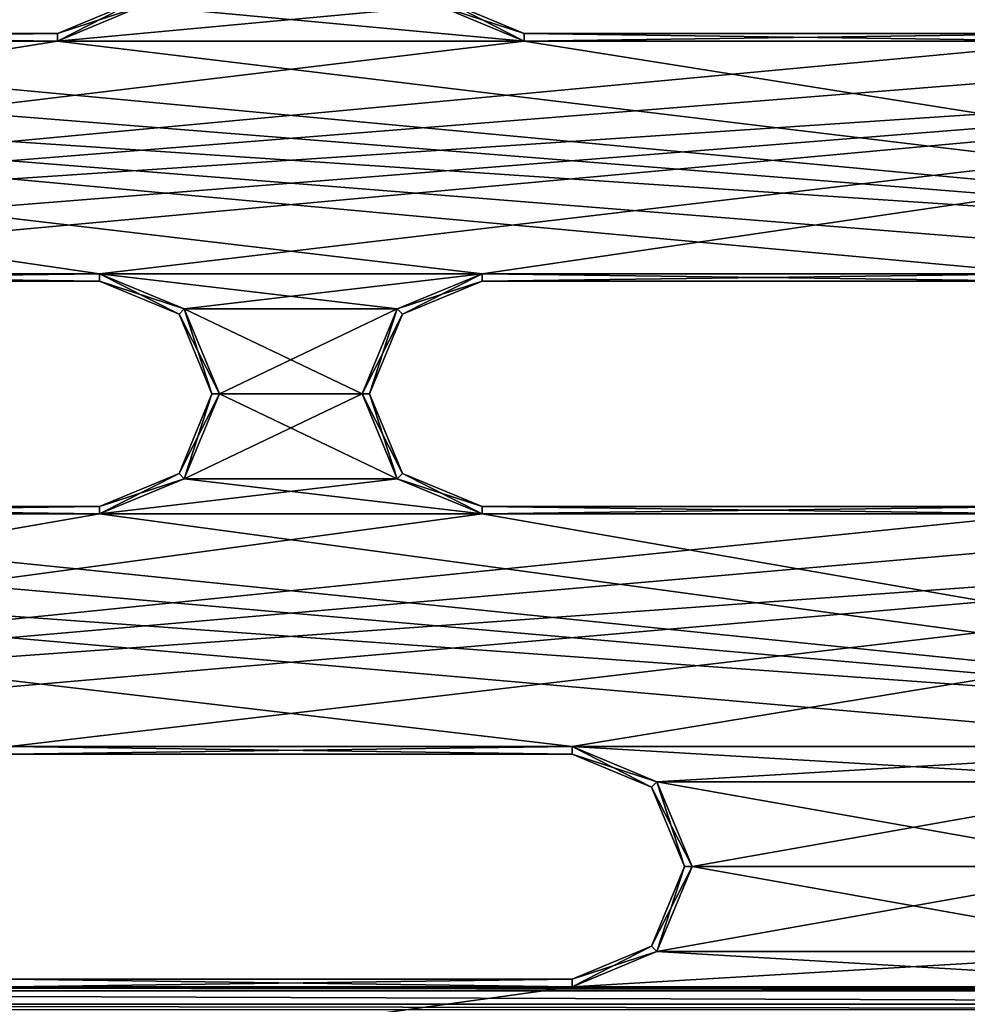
# Model space of a CAD drawing. Header units: inches. Extents: x -12.5 to 12.5, y -27.4 to 0.
# Tile 95 of 136: x -0.9 to 2.3, y -16.8 to -13.6. Entities that reach past the tile are written whole.
import ezdxf

# ---------------------------------------------------------------- set-up
doc = ezdxf.new("R2010")
doc.units = ezdxf.units.IN
doc.header["$LTSCALE"] = 52.148148
doc.header["$MEASUREMENT"] = 0
for name, color, linetype in [('1', 7, 'CONTINUOUS'), ('1164', 7, 'CONTINUOUS'), ('1576', 7, 'CONTINUOUS'), ('1577', 7, 'CONTINUOUS'), ('1580', 7, 'CONTINUOUS'), ('1581', 7, 'CONTINUOUS'), ('1585', 7, 'CONTINUOUS'), ('1586', 7, 'CONTINUOUS'), ('1588', 7, 'CONTINUOUS'), ('1591', 7, 'CONTINUOUS'), ('1592', 7, 'CONTINUOUS'), ('1595', 7, 'CONTINUOUS'), ('1598', 7, 'CONTINUOUS'), ('1599', 7, 'CONTINUOUS'), ('1624', 7, 'CONTINUOUS'), ('1625', 7, 'CONTINUOUS'), ('1626', 7, 'CONTINUOUS'), ('1628', 7, 'CONTINUOUS'), ('1629', 7, 'CONTINUOUS'), ('1630', 7, 'CONTINUOUS'), ('1632', 7, 'CONTINUOUS'), ('1633', 7, 'CONTINUOUS'), ('1634', 7, 'CONTINUOUS'), ('1636', 7, 'CONTINUOUS'), ('1638', 7, 'CONTINUOUS'), ('1639', 7, 'CONTINUOUS'), ('1640', 7, 'CONTINUOUS'), ('1642', 7, 'CONTINUOUS'), ('1643', 7, 'CONTINUOUS'), ('1644', 7, 'CONTINUOUS'), ('1646', 7, 'CONTINUOUS'), ('1647', 7, 'CONTINUOUS'), ('1672', 7, 'CONTINUOUS'), ('1673', 7, 'CONTINUOUS'), ('1674', 7, 'CONTINUOUS'), ('1676', 7, 'CONTINUOUS'), ('1677', 7, 'CONTINUOUS'), ('1678', 7, 'CONTINUOUS'), ('1680', 7, 'CONTINUOUS'), ('1681', 7, 'CONTINUOUS'), ('1682', 7, 'CONTINUOUS'), ('9', 7, 'CONTINUOUS')]:
    doc.layers.add(name, color=color, linetype=linetype)

msp = doc.modelspace()

# ---------------------------------------------------------------- linework, layer by layer
at = {"layer": '1', "linetype": 'Continuous'}
for points in [[(-0.4947, -13.5168), (-0.7775, -13.634), (0.4947, -13.5168), (-0.4947, -13.5168)], [(-0.7775, -13.634), (0.7775, -13.634), (0.4947, -13.5168), (-0.7775, -13.634)], [(-0.7775, -13.634), (-2.6525, -13.634), (-5.6625, -14.409), (-0.7775, -13.634)], [(0.7775, -13.634), (-0.7775, -13.634), (-5.6625, -14.409), (0.7775, -13.634)], [(2.6525, -13.634), (0.7775, -13.634), (-5.6625, -14.409), (2.6525, -13.634)], [(4.0585, -13.634), (2.6525, -13.634), (-5.6625, -14.409), (4.0585, -13.634)], [(5.9335, -13.634), (4.0585, -13.634), (-5.6625, -14.409), (5.9335, -13.634)], [(-3.7875, -14.409), (5.9335, -13.634), (-5.6625, -14.409), (-3.7875, -14.409)], [(5.9335, -13.634), (-3.7875, -14.409), (-2.5125, -14.409), (5.9335, -13.634)], [(-0.6375, -14.409), (5.9335, -13.634), (-2.5125, -14.409), (-0.6375, -14.409)], [(5.9335, -13.634), (-0.6375, -14.409), (0.6375, -14.409), (5.9335, -13.634)], [(2.5125, -14.409), (5.9335, -13.634), (0.6375, -14.409), (2.5125, -14.409)], [(-0.6375, -14.409), (-0.3547, -14.5262), (0.6375, -14.409), (-0.6375, -14.409)], [(0.6375, -14.409), (-0.3547, -14.5262), (0.3547, -14.5262), (0.6375, -14.409)], [(-0.3547, -14.5262), (-0.2375, -14.809), (0.3547, -14.5262), (-0.3547, -14.5262)], [(0.3547, -14.5262), (-0.2375, -14.809), (0.2375, -14.809), (0.3547, -14.5262)], [(-0.2375, -14.809), (-0.3547, -15.0918), (0.2375, -14.809), (-0.2375, -14.809)], [(0.2375, -14.809), (-0.3547, -15.0918), (0.3547, -15.0918), (0.2375, -14.809)], [(-0.3547, -15.0918), (-0.6375, -15.209), (0.3547, -15.0918), (-0.3547, -15.0918)], [(-0.6375, -15.209), (0.6375, -15.209), (0.3547, -15.0918), (-0.6375, -15.209)], [(-0.6375, -15.209), (-2.5125, -15.209), (-5.0895, -15.984), (-0.6375, -15.209)], [(0.6375, -15.209), (-0.6375, -15.209), (-5.0895, -15.984), (0.6375, -15.209)], [(2.5125, -15.209), (0.6375, -15.209), (-5.0895, -15.984), (2.5125, -15.209)], [(3.7875, -15.209), (2.5125, -15.209), (-5.0895, -15.984), (3.7875, -15.209)], [(5.6625, -15.209), (3.7875, -15.209), (-5.0895, -15.984), (5.6625, -15.209)], [(-3.2145, -15.984), (5.6625, -15.209), (-5.0895, -15.984), (-3.2145, -15.984)], [(5.6625, -15.209), (-3.2145, -15.984), (-0.9375, -15.984), (5.6625, -15.209)], [(0.9375, -15.984), (5.6625, -15.209), (-0.9375, -15.984), (0.9375, -15.984)], [(5.6625, -15.209), (0.9375, -15.984), (3.2145, -15.984), (5.6625, -15.209)], [(0.9375, -15.984), (1.2203, -16.1012), (3.2145, -15.984), (0.9375, -15.984)], [(3.2145, -15.984), (1.2203, -16.1012), (2.9317, -16.1012), (3.2145, -15.984)], [(1.2203, -16.1012), (1.3375, -16.384), (2.9317, -16.1012), (1.2203, -16.1012)], [(2.9317, -16.1012), (1.3375, -16.384), (2.8145, -16.384), (2.9317, -16.1012)], [(1.3375, -16.384), (1.2203, -16.6668), (2.8145, -16.384), (1.3375, -16.384)], [(2.8145, -16.384), (1.2203, -16.6668), (2.9317, -16.6668), (2.8145, -16.384)], [(1.2203, -16.6668), (0.9375, -16.784), (2.9317, -16.6668), (1.2203, -16.6668)], [(0.9375, -16.784), (3.2145, -16.784), (2.9317, -16.6668), (0.9375, -16.784)], [(0.9375, -16.784), (-0.9375, -16.784), (-4.6675, -17.559), (0.9375, -16.784)], [(3.2145, -16.784), (0.9375, -16.784), (-4.6675, -17.559), (3.2145, -16.784)], [(5.0895, -16.784), (3.2145, -16.784), (-4.6675, -17.559), (5.0895, -16.784)], [(-2.7925, -17.559), (5.0895, -16.784), (-4.6675, -17.559), (-2.7925, -17.559)], [(5.0895, -16.784), (-2.7925, -17.559), (-0.9375, -17.559), (5.0895, -16.784)], [(0.9375, -17.559), (5.0895, -16.784), (-0.9375, -17.559), (0.9375, -17.559)], [(5.0895, -16.784), (0.9375, -17.559), (2.7925, -17.559), (5.0895, -16.784)]]:
    msp.add_3dface(points, dxfattribs=at)
at = {"layer": '1164', "linetype": 'Continuous'}
for points in [[(-6.3257, -16.798, -0.375), (6.3257, -16.798, -0.375), (6.3257, -16.8425, -0.3935), (-6.3257, -16.798, -0.375)], [(-6.3257, -16.8425, -0.3935), (-6.3257, -16.798, -0.375), (6.3257, -16.8425, -0.3935), (-6.3257, -16.8425, -0.3935)], [(6.3257, -16.861, -0.438), (-6.3257, -16.861, -0.438), (-6.3257, -16.8425, -0.3935), (6.3257, -16.861, -0.438)], [(6.3257, -16.861, -0.438), (-6.3257, -16.8425, -0.3935), (6.3257, -16.8425, -0.3935), (6.3257, -16.861, -0.438)]]:
    msp.add_3dface(points, dxfattribs=at)
at = {"layer": '1576', "linetype": 'Continuous'}
for points in [[(-2.6525, -13.609, -0.025), (-0.7775, -13.609, -0.025), (-2.6525, -13.609, -0.35), (-2.6525, -13.609, -0.025)], [(-2.6525, -13.609, -0.35), (-0.7775, -13.609, -0.025), (-0.7775, -13.609, -0.35), (-2.6525, -13.609, -0.35)]]:
    msp.add_3dface(points, dxfattribs=at)
at = {"layer": '1577', "linetype": 'Continuous'}
for points in [[(-0.7775, -13.609, -0.35), (-0.7775, -13.609, -0.025), (-0.5123, -13.4992, -0.025), (-0.7775, -13.609, -0.35)], [(-0.7775, -13.609, -0.35), (-0.5123, -13.4992, -0.025), (-0.5123, -13.4992, -0.35), (-0.7775, -13.609, -0.35)]]:
    msp.add_3dface(points, dxfattribs=at)
at = {"layer": '1580', "linetype": 'Continuous'}
for points in [[(-2.6525, -13.634), (-0.7775, -13.634), (-2.6525, -13.609, -0.025), (-2.6525, -13.634)], [(-0.7775, -13.634), (-0.7775, -13.609, -0.025), (-2.6525, -13.609, -0.025), (-0.7775, -13.634)]]:
    msp.add_3dface(points, dxfattribs=at)
at = {"layer": '1581', "linetype": 'Continuous'}
for points in [[(-0.7775, -13.609, -0.025), (-0.4947, -13.5168), (-0.5123, -13.4992, -0.025), (-0.7775, -13.609, -0.025)], [(-0.7775, -13.634), (-0.4947, -13.5168), (-0.7775, -13.609, -0.025), (-0.7775, -13.634)]]:
    msp.add_3dface(points, dxfattribs=at)
at = {"layer": '1585', "linetype": 'Continuous'}
for points in [[(-0.4947, -13.5168, -0.375), (-0.7775, -13.634, -0.375), (-0.5123, -13.4992, -0.35), (-0.4947, -13.5168, -0.375)], [(-0.7775, -13.634, -0.375), (-0.7775, -13.609, -0.35), (-0.5123, -13.4992, -0.35), (-0.7775, -13.634, -0.375)]]:
    msp.add_3dface(points, dxfattribs=at)
at = {"layer": '1586', "linetype": 'Continuous'}
for points in [[(-0.7775, -13.634, -0.375), (-2.6525, -13.634, -0.375), (-0.7775, -13.609, -0.35), (-0.7775, -13.634, -0.375)], [(-2.6525, -13.634, -0.375), (-2.6525, -13.609, -0.35), (-0.7775, -13.609, -0.35), (-2.6525, -13.634, -0.375)]]:
    msp.add_3dface(points, dxfattribs=at)
at = {"layer": '1588', "linetype": 'Continuous'}
for points in [[(0.7775, -13.609, -0.025), (2.6525, -13.609, -0.025), (0.7775, -13.609, -0.35), (0.7775, -13.609, -0.025)], [(0.7775, -13.609, -0.35), (2.6525, -13.609, -0.025), (2.6525, -13.609, -0.35), (0.7775, -13.609, -0.35)]]:
    msp.add_3dface(points, dxfattribs=at)
at = {"layer": '1591', "linetype": 'Continuous'}
for points in [[(0.7775, -13.609, -0.025), (0.7775, -13.609, -0.35), (0.5123, -13.4992, -0.35), (0.7775, -13.609, -0.025)], [(0.5123, -13.4992, -0.025), (0.7775, -13.609, -0.025), (0.5123, -13.4992, -0.35), (0.5123, -13.4992, -0.025)]]:
    msp.add_3dface(points, dxfattribs=at)
at = {"layer": '1592', "linetype": 'Continuous'}
for points in [[(0.7775, -13.634), (2.6525, -13.634), (0.7775, -13.609, -0.025), (0.7775, -13.634)], [(2.6525, -13.634), (2.6525, -13.609, -0.025), (0.7775, -13.609, -0.025), (2.6525, -13.634)]]:
    msp.add_3dface(points, dxfattribs=at)
at = {"layer": '1595', "linetype": 'Continuous'}
for points in [[(0.4947, -13.5168), (0.7775, -13.634), (0.5123, -13.4992, -0.025), (0.4947, -13.5168)], [(0.7775, -13.634), (0.7775, -13.609, -0.025), (0.5123, -13.4992, -0.025), (0.7775, -13.634)]]:
    msp.add_3dface(points, dxfattribs=at)
at = {"layer": '1598', "linetype": 'Continuous'}
for points in [[(2.6525, -13.634, -0.375), (0.7775, -13.634, -0.375), (2.6525, -13.609, -0.35), (2.6525, -13.634, -0.375)], [(0.7775, -13.634, -0.375), (0.7775, -13.609, -0.35), (2.6525, -13.609, -0.35), (0.7775, -13.634, -0.375)]]:
    msp.add_3dface(points, dxfattribs=at)
at = {"layer": '1599', "linetype": 'Continuous'}
for points in [[(0.7775, -13.609, -0.35), (0.4947, -13.5168, -0.375), (0.5123, -13.4992, -0.35), (0.7775, -13.609, -0.35)], [(0.7775, -13.634, -0.375), (0.4947, -13.5168, -0.375), (0.7775, -13.609, -0.35), (0.7775, -13.634, -0.375)]]:
    msp.add_3dface(points, dxfattribs=at)
at = {"layer": '1624', "linetype": 'Continuous'}
for points in [[(-2.5125, -15.184, -0.025), (-0.6375, -15.184, -0.025), (-2.5125, -15.184, -0.35), (-2.5125, -15.184, -0.025)], [(-2.5125, -15.184, -0.35), (-0.6375, -15.184, -0.025), (-0.6375, -15.184, -0.35), (-2.5125, -15.184, -0.35)]]:
    msp.add_3dface(points, dxfattribs=at)
at = {"layer": '1625', "linetype": 'Continuous'}
for points in [[(-0.3723, -14.5438, -0.025), (-0.6375, -14.434, -0.025), (-0.3723, -14.5438, -0.35), (-0.3723, -14.5438, -0.025)], [(-0.3723, -14.5438, -0.35), (-0.6375, -14.434, -0.025), (-0.6375, -14.434, -0.35), (-0.3723, -14.5438, -0.35)], [(-0.2625, -14.809, -0.025), (-0.3723, -14.5438, -0.025), (-0.2625, -14.809, -0.35), (-0.2625, -14.809, -0.025)], [(-0.2625, -14.809, -0.35), (-0.3723, -14.5438, -0.025), (-0.3723, -14.5438, -0.35), (-0.2625, -14.809, -0.35)], [(-0.3723, -15.0742, -0.025), (-0.2625, -14.809, -0.025), (-0.3723, -15.0742, -0.35), (-0.3723, -15.0742, -0.025)], [(-0.3723, -15.0742, -0.35), (-0.2625, -14.809, -0.025), (-0.2625, -14.809, -0.35), (-0.3723, -15.0742, -0.35)], [(-0.6375, -15.184, -0.35), (-0.6375, -15.184, -0.025), (-0.3723, -15.0742, -0.025), (-0.6375, -15.184, -0.35)], [(-0.6375, -15.184, -0.35), (-0.3723, -15.0742, -0.025), (-0.3723, -15.0742, -0.35), (-0.6375, -15.184, -0.35)]]:
    msp.add_3dface(points, dxfattribs=at)
at = {"layer": '1626', "linetype": 'Continuous'}
for points in [[(-0.6375, -14.434, -0.35), (-0.6375, -14.434, -0.025), (-2.5125, -14.434, -0.025), (-0.6375, -14.434, -0.35)], [(-0.6375, -14.434, -0.35), (-2.5125, -14.434, -0.025), (-2.5125, -14.434, -0.35), (-0.6375, -14.434, -0.35)]]:
    msp.add_3dface(points, dxfattribs=at)
at = {"layer": '1628', "linetype": 'Continuous'}
for points in [[(-2.5125, -15.209), (-0.6375, -15.209), (-2.5125, -15.184, -0.025), (-2.5125, -15.209)], [(-0.6375, -15.209), (-0.6375, -15.184, -0.025), (-2.5125, -15.184, -0.025), (-0.6375, -15.209)]]:
    msp.add_3dface(points, dxfattribs=at)
at = {"layer": '1629', "linetype": 'Continuous'}
for points in [[(-0.3547, -14.5262), (-0.6375, -14.409), (-0.3723, -14.5438, -0.025), (-0.3547, -14.5262)], [(-0.6375, -14.409), (-0.6375, -14.434, -0.025), (-0.3723, -14.5438, -0.025), (-0.6375, -14.409)], [(-0.3547, -14.5262), (-0.3723, -14.5438, -0.025), (-0.2625, -14.809, -0.025), (-0.3547, -14.5262)], [(-0.2375, -14.809), (-0.3547, -14.5262), (-0.2625, -14.809, -0.025), (-0.2375, -14.809)], [(-0.3547, -15.0918), (-0.2375, -14.809), (-0.3723, -15.0742, -0.025), (-0.3547, -15.0918)], [(-0.2375, -14.809), (-0.2625, -14.809, -0.025), (-0.3723, -15.0742, -0.025), (-0.2375, -14.809)], [(-0.6375, -15.184, -0.025), (-0.3547, -15.0918), (-0.3723, -15.0742, -0.025), (-0.6375, -15.184, -0.025)], [(-0.6375, -15.209), (-0.3547, -15.0918), (-0.6375, -15.184, -0.025), (-0.6375, -15.209)]]:
    msp.add_3dface(points, dxfattribs=at)
at = {"layer": '1630', "linetype": 'Continuous'}
for points in [[(-0.6375, -14.409), (-2.5125, -14.409), (-0.6375, -14.434, -0.025), (-0.6375, -14.409)], [(-0.6375, -14.434, -0.025), (-2.5125, -14.409), (-2.5125, -14.434, -0.025), (-0.6375, -14.434, -0.025)]]:
    msp.add_3dface(points, dxfattribs=at)
at = {"layer": '1632', "linetype": 'Continuous'}
for points in [[(-2.5125, -14.409, -0.375), (-0.6375, -14.409, -0.375), (-2.5125, -14.434, -0.35), (-2.5125, -14.409, -0.375)], [(-0.6375, -14.409, -0.375), (-0.6375, -14.434, -0.35), (-2.5125, -14.434, -0.35), (-0.6375, -14.409, -0.375)]]:
    msp.add_3dface(points, dxfattribs=at)
at = {"layer": '1633', "linetype": 'Continuous'}
for points in [[(-0.6375, -14.409, -0.375), (-0.3547, -14.5262, -0.375), (-0.6375, -14.434, -0.35), (-0.6375, -14.409, -0.375)], [(-0.3547, -14.5262, -0.375), (-0.3723, -14.5438, -0.35), (-0.6375, -14.434, -0.35), (-0.3547, -14.5262, -0.375)], [(-0.3547, -14.5262, -0.375), (-0.2375, -14.809, -0.375), (-0.3723, -14.5438, -0.35), (-0.3547, -14.5262, -0.375)], [(-0.2375, -14.809, -0.375), (-0.2625, -14.809, -0.35), (-0.3723, -14.5438, -0.35), (-0.2375, -14.809, -0.375)], [(-0.3547, -15.0918, -0.375), (-0.3723, -15.0742, -0.35), (-0.2625, -14.809, -0.35), (-0.3547, -15.0918, -0.375)], [(-0.2375, -14.809, -0.375), (-0.3547, -15.0918, -0.375), (-0.2625, -14.809, -0.35), (-0.2375, -14.809, -0.375)], [(-0.3547, -15.0918, -0.375), (-0.6375, -15.209, -0.375), (-0.3723, -15.0742, -0.35), (-0.3547, -15.0918, -0.375)], [(-0.6375, -15.209, -0.375), (-0.6375, -15.184, -0.35), (-0.3723, -15.0742, -0.35), (-0.6375, -15.209, -0.375)]]:
    msp.add_3dface(points, dxfattribs=at)
at = {"layer": '1634', "linetype": 'Continuous'}
for points in [[(-0.6375, -15.209, -0.375), (-2.5125, -15.209, -0.375), (-0.6375, -15.184, -0.35), (-0.6375, -15.209, -0.375)], [(-2.5125, -15.209, -0.375), (-2.5125, -15.184, -0.35), (-0.6375, -15.184, -0.35), (-2.5125, -15.209, -0.375)]]:
    msp.add_3dface(points, dxfattribs=at)
at = {"layer": '1636', "linetype": 'Continuous'}
for points in [[(0.6375, -15.184, -0.025), (2.5125, -15.184, -0.025), (0.6375, -15.184, -0.35), (0.6375, -15.184, -0.025)], [(0.6375, -15.184, -0.35), (2.5125, -15.184, -0.025), (2.5125, -15.184, -0.35), (0.6375, -15.184, -0.35)]]:
    msp.add_3dface(points, dxfattribs=at)
at = {"layer": '1638', "linetype": 'Continuous'}
for points in [[(2.5125, -14.434, -0.35), (2.5125, -14.434, -0.025), (0.6375, -14.434, -0.025), (2.5125, -14.434, -0.35)], [(2.5125, -14.434, -0.35), (0.6375, -14.434, -0.025), (0.6375, -14.434, -0.35), (2.5125, -14.434, -0.35)]]:
    msp.add_3dface(points, dxfattribs=at)
at = {"layer": '1639', "linetype": 'Continuous'}
for points in [[(0.6375, -14.434, -0.35), (0.6375, -14.434, -0.025), (0.3723, -14.5438, -0.025), (0.6375, -14.434, -0.35)], [(0.6375, -14.434, -0.35), (0.3723, -14.5438, -0.025), (0.3723, -14.5438, -0.35), (0.6375, -14.434, -0.35)], [(0.3723, -14.5438, -0.025), (0.2625, -14.809, -0.025), (0.3723, -14.5438, -0.35), (0.3723, -14.5438, -0.025)], [(0.3723, -14.5438, -0.35), (0.2625, -14.809, -0.025), (0.2625, -14.809, -0.35), (0.3723, -14.5438, -0.35)], [(0.2625, -14.809, -0.025), (0.3723, -15.0742, -0.025), (0.2625, -14.809, -0.35), (0.2625, -14.809, -0.025)], [(0.2625, -14.809, -0.35), (0.3723, -15.0742, -0.025), (0.3723, -15.0742, -0.35), (0.2625, -14.809, -0.35)], [(0.6375, -15.184, -0.025), (0.6375, -15.184, -0.35), (0.3723, -15.0742, -0.35), (0.6375, -15.184, -0.025)], [(0.3723, -15.0742, -0.025), (0.6375, -15.184, -0.025), (0.3723, -15.0742, -0.35), (0.3723, -15.0742, -0.025)]]:
    msp.add_3dface(points, dxfattribs=at)
at = {"layer": '1640', "linetype": 'Continuous'}
for points in [[(0.6375, -15.209), (2.5125, -15.209), (0.6375, -15.184, -0.025), (0.6375, -15.209)], [(2.5125, -15.209), (2.5125, -15.184, -0.025), (0.6375, -15.184, -0.025), (2.5125, -15.209)]]:
    msp.add_3dface(points, dxfattribs=at)
at = {"layer": '1642', "linetype": 'Continuous'}
for points in [[(2.5125, -14.409), (0.6375, -14.409), (2.5125, -14.434, -0.025), (2.5125, -14.409)], [(2.5125, -14.434, -0.025), (0.6375, -14.409), (0.6375, -14.434, -0.025), (2.5125, -14.434, -0.025)]]:
    msp.add_3dface(points, dxfattribs=at)
at = {"layer": '1643', "linetype": 'Continuous'}
for points in [[(0.6375, -14.409), (0.3547, -14.5262), (0.6375, -14.434, -0.025), (0.6375, -14.409)], [(0.6375, -14.434, -0.025), (0.3547, -14.5262), (0.3723, -14.5438, -0.025), (0.6375, -14.434, -0.025)], [(0.3547, -14.5262), (0.2375, -14.809), (0.3723, -14.5438, -0.025), (0.3547, -14.5262)], [(0.2375, -14.809), (0.2625, -14.809, -0.025), (0.3723, -14.5438, -0.025), (0.2375, -14.809)], [(0.2375, -14.809), (0.3547, -15.0918), (0.2625, -14.809, -0.025), (0.2375, -14.809)], [(0.3547, -15.0918), (0.3723, -15.0742, -0.025), (0.2625, -14.809, -0.025), (0.3547, -15.0918)], [(0.3547, -15.0918), (0.6375, -15.209), (0.3723, -15.0742, -0.025), (0.3547, -15.0918)], [(0.6375, -15.209), (0.6375, -15.184, -0.025), (0.3723, -15.0742, -0.025), (0.6375, -15.209)]]:
    msp.add_3dface(points, dxfattribs=at)
at = {"layer": '1644', "linetype": 'Continuous'}
for points in [[(0.6375, -14.409, -0.375), (2.5125, -14.409, -0.375), (0.6375, -14.434, -0.35), (0.6375, -14.409, -0.375)], [(2.5125, -14.409, -0.375), (2.5125, -14.434, -0.35), (0.6375, -14.434, -0.35), (2.5125, -14.409, -0.375)]]:
    msp.add_3dface(points, dxfattribs=at)
at = {"layer": '1646', "linetype": 'Continuous'}
for points in [[(2.5125, -15.209, -0.375), (0.6375, -15.209, -0.375), (2.5125, -15.184, -0.35), (2.5125, -15.209, -0.375)], [(0.6375, -15.209, -0.375), (0.6375, -15.184, -0.35), (2.5125, -15.184, -0.35), (0.6375, -15.209, -0.375)]]:
    msp.add_3dface(points, dxfattribs=at)
at = {"layer": '1647', "linetype": 'Continuous'}
for points in [[(0.3547, -14.5262, -0.375), (0.6375, -14.409, -0.375), (0.3723, -14.5438, -0.35), (0.3547, -14.5262, -0.375)], [(0.6375, -14.409, -0.375), (0.6375, -14.434, -0.35), (0.3723, -14.5438, -0.35), (0.6375, -14.409, -0.375)], [(0.2375, -14.809, -0.375), (0.3547, -14.5262, -0.375), (0.2625, -14.809, -0.35), (0.2375, -14.809, -0.375)], [(0.3547, -14.5262, -0.375), (0.3723, -14.5438, -0.35), (0.2625, -14.809, -0.35), (0.3547, -14.5262, -0.375)], [(0.3547, -15.0918, -0.375), (0.2375, -14.809, -0.375), (0.3723, -15.0742, -0.35), (0.3547, -15.0918, -0.375)], [(0.2375, -14.809, -0.375), (0.2625, -14.809, -0.35), (0.3723, -15.0742, -0.35), (0.2375, -14.809, -0.375)], [(0.6375, -15.184, -0.35), (0.3547, -15.0918, -0.375), (0.3723, -15.0742, -0.35), (0.6375, -15.184, -0.35)], [(0.6375, -15.209, -0.375), (0.3547, -15.0918, -0.375), (0.6375, -15.184, -0.35), (0.6375, -15.209, -0.375)]]:
    msp.add_3dface(points, dxfattribs=at)
at = {"layer": '1672', "linetype": 'Continuous'}
for points in [[(-0.9375, -16.759, -0.025), (0.9375, -16.759, -0.025), (-0.9375, -16.759, -0.35), (-0.9375, -16.759, -0.025)], [(-0.9375, -16.759, -0.35), (0.9375, -16.759, -0.025), (0.9375, -16.759, -0.35), (-0.9375, -16.759, -0.35)]]:
    msp.add_3dface(points, dxfattribs=at)
at = {"layer": '1673', "linetype": 'Continuous'}
for points in [[(1.2027, -16.1188, -0.025), (0.9375, -16.009, -0.025), (1.2027, -16.1188, -0.35), (1.2027, -16.1188, -0.025)], [(1.2027, -16.1188, -0.35), (0.9375, -16.009, -0.025), (0.9375, -16.009, -0.35), (1.2027, -16.1188, -0.35)], [(1.3125, -16.384, -0.025), (1.2027, -16.1188, -0.025), (1.3125, -16.384, -0.35), (1.3125, -16.384, -0.025)], [(1.3125, -16.384, -0.35), (1.2027, -16.1188, -0.025), (1.2027, -16.1188, -0.35), (1.3125, -16.384, -0.35)], [(1.2027, -16.6492, -0.025), (1.3125, -16.384, -0.025), (1.2027, -16.6492, -0.35), (1.2027, -16.6492, -0.025)], [(1.2027, -16.6492, -0.35), (1.3125, -16.384, -0.025), (1.3125, -16.384, -0.35), (1.2027, -16.6492, -0.35)], [(0.9375, -16.759, -0.35), (0.9375, -16.759, -0.025), (1.2027, -16.6492, -0.025), (0.9375, -16.759, -0.35)], [(0.9375, -16.759, -0.35), (1.2027, -16.6492, -0.025), (1.2027, -16.6492, -0.35), (0.9375, -16.759, -0.35)]]:
    msp.add_3dface(points, dxfattribs=at)
at = {"layer": '1674', "linetype": 'Continuous'}
for points in [[(0.9375, -16.009, -0.35), (0.9375, -16.009, -0.025), (-0.9375, -16.009, -0.025), (0.9375, -16.009, -0.35)], [(0.9375, -16.009, -0.35), (-0.9375, -16.009, -0.025), (-0.9375, -16.009, -0.35), (0.9375, -16.009, -0.35)]]:
    msp.add_3dface(points, dxfattribs=at)
at = {"layer": '1676', "linetype": 'Continuous'}
for points in [[(-0.9375, -16.784), (0.9375, -16.784), (-0.9375, -16.759, -0.025), (-0.9375, -16.784)], [(0.9375, -16.784), (0.9375, -16.759, -0.025), (-0.9375, -16.759, -0.025), (0.9375, -16.784)]]:
    msp.add_3dface(points, dxfattribs=at)
at = {"layer": '1677', "linetype": 'Continuous'}
for points in [[(1.2203, -16.1012), (0.9375, -15.984), (1.2027, -16.1188, -0.025), (1.2203, -16.1012)], [(0.9375, -15.984), (0.9375, -16.009, -0.025), (1.2027, -16.1188, -0.025), (0.9375, -15.984)], [(1.2203, -16.1012), (1.2027, -16.1188, -0.025), (1.3125, -16.384, -0.025), (1.2203, -16.1012)], [(1.3375, -16.384), (1.2203, -16.1012), (1.3125, -16.384, -0.025), (1.3375, -16.384)], [(1.2203, -16.6668), (1.3375, -16.384), (1.2027, -16.6492, -0.025), (1.2203, -16.6668)], [(1.3375, -16.384), (1.3125, -16.384, -0.025), (1.2027, -16.6492, -0.025), (1.3375, -16.384)], [(0.9375, -16.759, -0.025), (1.2203, -16.6668), (1.2027, -16.6492, -0.025), (0.9375, -16.759, -0.025)], [(0.9375, -16.784), (1.2203, -16.6668), (0.9375, -16.759, -0.025), (0.9375, -16.784)]]:
    msp.add_3dface(points, dxfattribs=at)
at = {"layer": '1678', "linetype": 'Continuous'}
for points in [[(0.9375, -15.984), (-0.9375, -15.984), (0.9375, -16.009, -0.025), (0.9375, -15.984)], [(0.9375, -16.009, -0.025), (-0.9375, -15.984), (-0.9375, -16.009, -0.025), (0.9375, -16.009, -0.025)]]:
    msp.add_3dface(points, dxfattribs=at)
at = {"layer": '1680', "linetype": 'Continuous'}
for points in [[(-0.9375, -15.984, -0.375), (0.9375, -15.984, -0.375), (-0.9375, -16.009, -0.35), (-0.9375, -15.984, -0.375)], [(0.9375, -15.984, -0.375), (0.9375, -16.009, -0.35), (-0.9375, -16.009, -0.35), (0.9375, -15.984, -0.375)]]:
    msp.add_3dface(points, dxfattribs=at)
at = {"layer": '1681', "linetype": 'Continuous'}
for points in [[(0.9375, -15.984, -0.375), (1.2203, -16.1012, -0.375), (0.9375, -16.009, -0.35), (0.9375, -15.984, -0.375)], [(1.2203, -16.1012, -0.375), (1.2027, -16.1188, -0.35), (0.9375, -16.009, -0.35), (1.2203, -16.1012, -0.375)], [(1.2203, -16.1012, -0.375), (1.3375, -16.384, -0.375), (1.2027, -16.1188, -0.35), (1.2203, -16.1012, -0.375)], [(1.3375, -16.384, -0.375), (1.3125, -16.384, -0.35), (1.2027, -16.1188, -0.35), (1.3375, -16.384, -0.375)], [(1.2203, -16.6668, -0.375), (1.2027, -16.6492, -0.35), (1.3125, -16.384, -0.35), (1.2203, -16.6668, -0.375)], [(1.3375, -16.384, -0.375), (1.2203, -16.6668, -0.375), (1.3125, -16.384, -0.35), (1.3375, -16.384, -0.375)], [(1.2203, -16.6668, -0.375), (0.9375, -16.784, -0.375), (1.2027, -16.6492, -0.35), (1.2203, -16.6668, -0.375)], [(0.9375, -16.784, -0.375), (0.9375, -16.759, -0.35), (1.2027, -16.6492, -0.35), (0.9375, -16.784, -0.375)]]:
    msp.add_3dface(points, dxfattribs=at)
at = {"layer": '1682', "linetype": 'Continuous'}
for points in [[(0.9375, -16.784, -0.375), (-0.9375, -16.784, -0.375), (0.9375, -16.759, -0.35), (0.9375, -16.784, -0.375)], [(-0.9375, -16.784, -0.375), (-0.9375, -16.759, -0.35), (0.9375, -16.759, -0.35), (-0.9375, -16.784, -0.375)]]:
    msp.add_3dface(points, dxfattribs=at)
at = {"layer": '9', "linetype": 'Continuous'}
for points in [[(-0.7775, -13.634, -0.375), (-0.4947, -13.5168, -0.375), (0.7775, -13.634, -0.375), (-0.7775, -13.634, -0.375)], [(0.7775, -13.634, -0.375), (-0.4947, -13.5168, -0.375), (0.4947, -13.5168, -0.375), (0.7775, -13.634, -0.375)], [(-5.9335, -13.634, -0.375), (-4.0585, -13.634, -0.375), (5.6625, -14.409, -0.375), (-5.9335, -13.634, -0.375)], [(-2.5125, -14.409, -0.375), (-5.9335, -13.634, -0.375), (-0.6375, -14.409, -0.375), (-2.5125, -14.409, -0.375)], [(-0.6375, -14.409, -0.375), (-5.9335, -13.634, -0.375), (0.6375, -14.409, -0.375), (-0.6375, -14.409, -0.375)], [(0.6375, -14.409, -0.375), (-5.9335, -13.634, -0.375), (2.5125, -14.409, -0.375), (0.6375, -14.409, -0.375)], [(2.5125, -14.409, -0.375), (-5.9335, -13.634, -0.375), (3.7875, -14.409, -0.375), (2.5125, -14.409, -0.375)], [(3.7875, -14.409, -0.375), (-5.9335, -13.634, -0.375), (5.6625, -14.409, -0.375), (3.7875, -14.409, -0.375)], [(-4.0585, -13.634, -0.375), (-2.6525, -13.634, -0.375), (5.6625, -14.409, -0.375), (-4.0585, -13.634, -0.375)], [(-2.6525, -13.634, -0.375), (-0.7775, -13.634, -0.375), (5.6625, -14.409, -0.375), (-2.6525, -13.634, -0.375)], [(-0.7775, -13.634, -0.375), (0.7775, -13.634, -0.375), (5.6625, -14.409, -0.375), (-0.7775, -13.634, -0.375)], [(0.7775, -13.634, -0.375), (2.6525, -13.634, -0.375), (5.6625, -14.409, -0.375), (0.7775, -13.634, -0.375)], [(-0.3547, -14.5262, -0.375), (-0.6375, -14.409, -0.375), (0.3547, -14.5262, -0.375), (-0.3547, -14.5262, -0.375)], [(-0.6375, -14.409, -0.375), (0.6375, -14.409, -0.375), (0.3547, -14.5262, -0.375), (-0.6375, -14.409, -0.375)], [(-0.2375, -14.809, -0.375), (-0.3547, -14.5262, -0.375), (0.2375, -14.809, -0.375), (-0.2375, -14.809, -0.375)], [(0.2375, -14.809, -0.375), (-0.3547, -14.5262, -0.375), (0.3547, -14.5262, -0.375), (0.2375, -14.809, -0.375)], [(-0.3547, -15.0918, -0.375), (-0.2375, -14.809, -0.375), (0.3547, -15.0918, -0.375), (-0.3547, -15.0918, -0.375)], [(0.3547, -15.0918, -0.375), (-0.2375, -14.809, -0.375), (0.2375, -14.809, -0.375), (0.3547, -15.0918, -0.375)], [(-0.6375, -15.209, -0.375), (-0.3547, -15.0918, -0.375), (0.6375, -15.209, -0.375), (-0.6375, -15.209, -0.375)], [(0.6375, -15.209, -0.375), (-0.3547, -15.0918, -0.375), (0.3547, -15.0918, -0.375), (0.6375, -15.209, -0.375)], [(-5.6625, -15.209, -0.375), (-3.7875, -15.209, -0.375), (5.0895, -15.984, -0.375), (-5.6625, -15.209, -0.375)], [(-0.9375, -15.984, -0.375), (-5.6625, -15.209, -0.375), (0.9375, -15.984, -0.375), (-0.9375, -15.984, -0.375)], [(0.9375, -15.984, -0.375), (-5.6625, -15.209, -0.375), (3.2145, -15.984, -0.375), (0.9375, -15.984, -0.375)], [(3.2145, -15.984, -0.375), (-5.6625, -15.209, -0.375), (5.0895, -15.984, -0.375), (3.2145, -15.984, -0.375)], [(-3.7875, -15.209, -0.375), (-2.5125, -15.209, -0.375), (5.0895, -15.984, -0.375), (-3.7875, -15.209, -0.375)], [(-2.5125, -15.209, -0.375), (-0.6375, -15.209, -0.375), (5.0895, -15.984, -0.375), (-2.5125, -15.209, -0.375)], [(-0.6375, -15.209, -0.375), (0.6375, -15.209, -0.375), (5.0895, -15.984, -0.375), (-0.6375, -15.209, -0.375)], [(0.6375, -15.209, -0.375), (2.5125, -15.209, -0.375), (5.0895, -15.984, -0.375), (0.6375, -15.209, -0.375)], [(1.2203, -16.1012, -0.375), (0.9375, -15.984, -0.375), (2.9317, -16.1012, -0.375), (1.2203, -16.1012, -0.375)], [(0.9375, -15.984, -0.375), (3.2145, -15.984, -0.375), (2.9317, -16.1012, -0.375), (0.9375, -15.984, -0.375)], [(1.3375, -16.384, -0.375), (1.2203, -16.1012, -0.375), (2.8145, -16.384, -0.375), (1.3375, -16.384, -0.375)], [(2.8145, -16.384, -0.375), (1.2203, -16.1012, -0.375), (2.9317, -16.1012, -0.375), (2.8145, -16.384, -0.375)], [(1.2203, -16.6668, -0.375), (1.3375, -16.384, -0.375), (2.9317, -16.6668, -0.375), (1.2203, -16.6668, -0.375)], [(2.9317, -16.6668, -0.375), (1.3375, -16.384, -0.375), (2.8145, -16.384, -0.375), (2.9317, -16.6668, -0.375)], [(0.9375, -16.784, -0.375), (1.2203, -16.6668, -0.375), (3.2145, -16.784, -0.375), (0.9375, -16.784, -0.375)], [(3.2145, -16.784, -0.375), (1.2203, -16.6668, -0.375), (2.9317, -16.6668, -0.375), (3.2145, -16.784, -0.375)], [(6.3257, -16.798, -0.375), (-6.3257, -16.798, -0.375), (-5.0895, -16.784, -0.375), (6.3257, -16.798, -0.375)], [(-3.2145, -16.784, -0.375), (6.3257, -16.798, -0.375), (-5.0895, -16.784, -0.375), (-3.2145, -16.784, -0.375)], [(6.3257, -16.798, -0.375), (-3.2145, -16.784, -0.375), (-0.9375, -16.784, -0.375), (6.3257, -16.798, -0.375)], [(0.9375, -16.784, -0.375), (6.3257, -16.798, -0.375), (-0.9375, -16.784, -0.375), (0.9375, -16.784, -0.375)], [(6.3257, -16.798, -0.375), (0.9375, -16.784, -0.375), (3.2145, -16.784, -0.375), (6.3257, -16.798, -0.375)]]:
    msp.add_3dface(points, dxfattribs=at)

doc.saveas('drawing.dxf')
